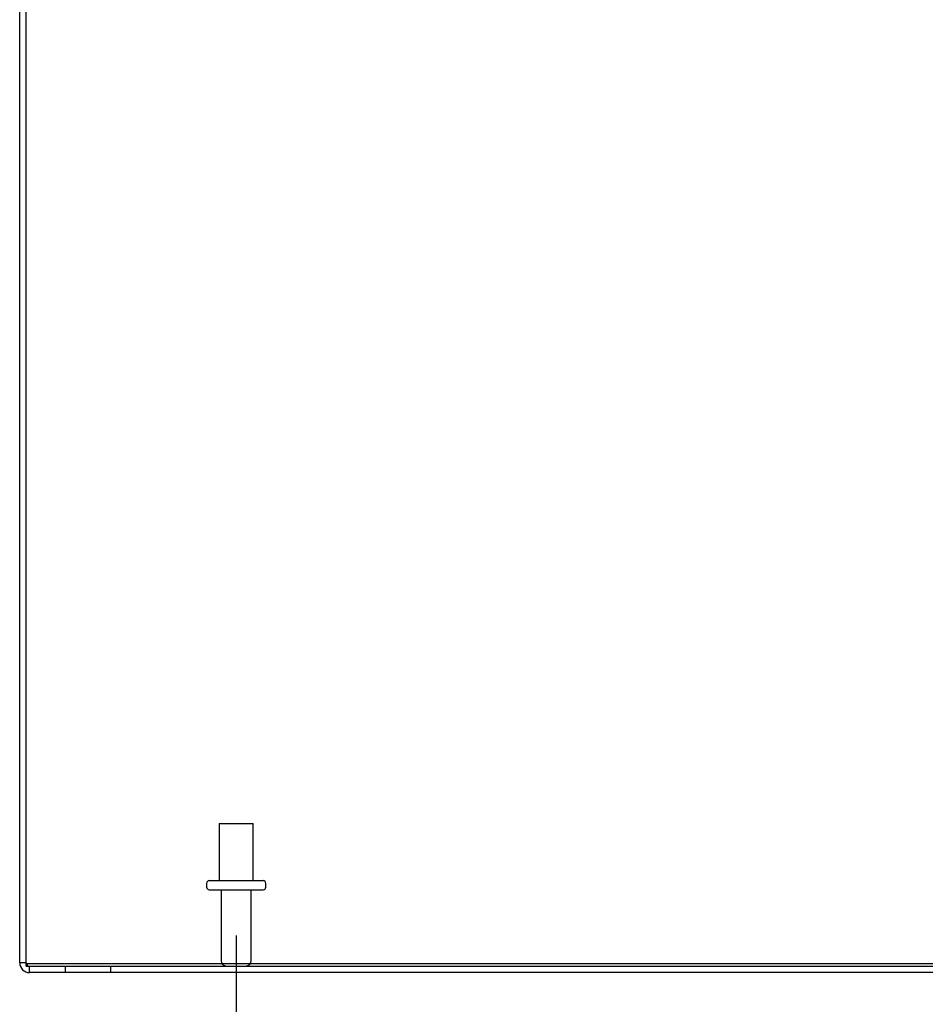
# Model space of a CAD drawing. Header units: inches. Extents: x 1 to 240, y -1 to 159.
# Tile 3 of 33: x 52 to 62, y 13 to 23. Entities that reach past the tile are written whole.
import ezdxf
from ezdxf.enums import TextEntityAlignment as Align
from ezdxf.lldxf.tags import DXFTag

# ---------------------------------------------------------------- set-up
doc = ezdxf.new("R2010")
doc.units = ezdxf.units.IN
doc.header["$MEASUREMENT"] = 0
for name, color, linetype in [('COM70708-3', 7, 'Continuous'), ('COM70709-12', 7, 'Continuous'), ('COM70710-7', 7, 'Continuous'), ('Default', 7, 'Continuous'), ('STD26089', 7, 'Continuous')]:
    doc.layers.add(name, color=color, linetype=linetype)
doc.styles.add('SEACAD_Times_New_Roman', font='times.ttf')
tags = doc.linetypes.add('HIDDEN2', pattern=[0.1875, 0.125, -0.0625]).pattern_tags.tags
tags[6:7] = [DXFTag(74, 4), DXFTag(75, 0), DXFTag(340, '0'), DXFTag(46, 0.0), DXFTag(50, 0.0), DXFTag(44, 0.0), DXFTag(45, 0.0)]
tags[4:5] = [DXFTag(74, 4), DXFTag(75, 0), DXFTag(340, '0'), DXFTag(46, 0.0), DXFTag(50, 0.0), DXFTag(44, 0.0), DXFTag(45, 0.0)]
doc.dimstyles.new('HAMMOND_(STH_-_240x160)', dxfattribs={"dimtxt": 1, "dimasz": 1.25, "dimexe": 0.5, "dimexo": 0.5, "dimgap": 0.25, "dimtad": 0, "dimtih": 1, "dimtoh": 1, "dimzin": 0, "dimdsep": 46, "dimtxsty": 'SEACAD_Times_New_Roman', "dimblk1": '_SE_FILLED', "dimblk2": '_SE_FILLED', "dimsah": 1, "dimcen": 0.5, "dimadec": 0, "dimazin": 0, "dimtfac": 0.8, "dimtofl": 0, "dimtmove": 0, "dimatfit": 3, "dimfxl": 1, "dimtolj": 1, "dimtzin": 0, "dimarcsym": 0})

# ---------------------------------------------------------------- blocks, each defined once
blk = doc.blocks.new('SE4')
at = {"layer": 'COM70708-3', "color": 7, "linetype": 'Continuous'}
for p, q in [((52.152, 12.958), (52.152, 28.742)), ((88.08, 12.85), (52.26, 12.85))]:
    blk.add_line(p, q, dxfattribs=at)
at = {"layer": 'COM70708-3', "color": 7, "linetype": 'HIDDEN2'}
for p, q in [((52.224, 12.958), (52.152, 12.958)), ((52.26, 12.85), (52.26, 12.922)), ((52.652, 12.922), (52.652, 12.85)), ((53.152, 12.85), (53.152, 12.922))]:
    blk.add_line(p, q, dxfattribs=at)
at = {"layer": 'COM70708-3', "color": 7, "linetype": 'Continuous'}
blk.add_arc((52.26, 12.958), 0.108, 180, 270, dxfattribs=at)
at = {"layer": 'COM70708-3', "color": 7, "linetype": 'HIDDEN2'}
blk.add_arc((52.26, 12.958), 0.036, 180, 270, dxfattribs=at)
at = {"layer": 'COM70709-12', "color": 7, "linetype": 'HIDDEN2'}
for p, q in [((52.224, 12.951), (69.384, 12.951)), ((52.224, 12.92), (52.224, 12.922)), ((52.224, 12.92), (88.08, 12.92))]:
    blk.add_line(p, q, dxfattribs=at)
at = {"layer": 'COM70710-7', "color": 7, "linetype": 'Continuous'}
for q in [(52.224, 28.742), (88.08, 12.922)]:
    blk.add_line((52.224, 12.922), q, dxfattribs=at)
at = {"layer": 'STD26089', "color": 7, "linetype": 'HIDDEN2'}
for p, q in [((54.339, 14.484), (54.714, 14.484)), ((54.339, 14.484), (54.339, 13.859)), ((54.714, 13.859), (54.714, 14.484)), ((54.202, 13.829), (54.202, 13.789)), ((54.232, 13.859), (54.822, 13.859)), ((54.852, 13.789), (54.852, 13.829)), ((54.232, 13.759), (54.822, 13.759)), ((54.361, 13.759), (54.361, 12.982)), ((54.693, 12.982), (54.693, 13.759))]:
    blk.add_line(p, q, dxfattribs=at)
for centre, radius, start, end in [((54.232, 13.829), 0.03, 90, 180), ((54.822, 13.829), 0.03, 0, 90), ((54.232, 13.789), 0.03, 180, 270), ((54.822, 13.789), 0.03, 270, 0), ((54.421, 12.982), 0.06, 180, 270), ((54.633, 12.982), 0.06, 270, 0)]:
    blk.add_arc(centre, radius, start, end, dxfattribs=at)
blk = doc.blocks.new('DMBLK299')
at = {"layer": 'Default', "linetype": 'Continuous', "transparency": 16777216}
for points in [[(55.777, 8.401), (55.777, 8.818), (54.527, 8.609)], [(68.902, 8.401), (70.152, 8.609), (68.902, 8.818)]]:
    blk.add_hatch(color=7, dxfattribs=at).paths.add_polyline_path(points)
at = {"layer": 'Default', "color": 7, "linetype": 'Continuous', "transparency": 16777216}
for p, q in [((54.527, 13.259), (54.527, 8.109)), ((70.152, 13.259), (70.152, 8.109)), ((54.527, 8.609), (60.283, 8.609)), ((64.396, 8.609), (70.152, 8.609))]:
    blk.add_line(p, q, dxfattribs=at)
at = {"layer": 'Default', "color": 7, "linetype": 'Continuous', "transparency": 16777216, "style": 'SEACAD_Times_New_Roman'}
blk.add_text('15.63', height=1, dxfattribs=at).set_placement((60.633, 9.109), align=Align.TOP_LEFT)
blk = doc.blocks.new('_SE_FILLED')
at = {"color": 0}
blk.add_line((0, 0), (-1, 0), dxfattribs=at)
blk.add_solid([(0, 0), (-1, -0.1665), (-1, 0.1665), (0, 0)], dxfattribs=at)

msp = doc.modelspace()

# ---------------------------------------------------------------- block references
at = {"layer": 'Default'}
msp.add_blockref('SE4', (0, 0), dxfattribs=at)

# ---------------------------------------------------------------- dimensions: what is measured, and where the dimension line sits
at = {"layer": 'Default', "color": 7, "linetype": 'Continuous'}
dim = msp.add_linear_dim(base=(54.526906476, 8.609176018), p1=(54.526906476, 13.758760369), p2=(70.151906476, 13.758760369), angle=0, text='\\A1;<>', dimstyle='HAMMOND_(STH_-_240x160)', dxfattribs=at)
dim.commit()
dim.dimension.update_dxf_attribs({"geometry": 'DMBLK299', "text_midpoint": (62.339406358, 8.609176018), "dimtype": 161})

doc.saveas('drawing.dxf')
